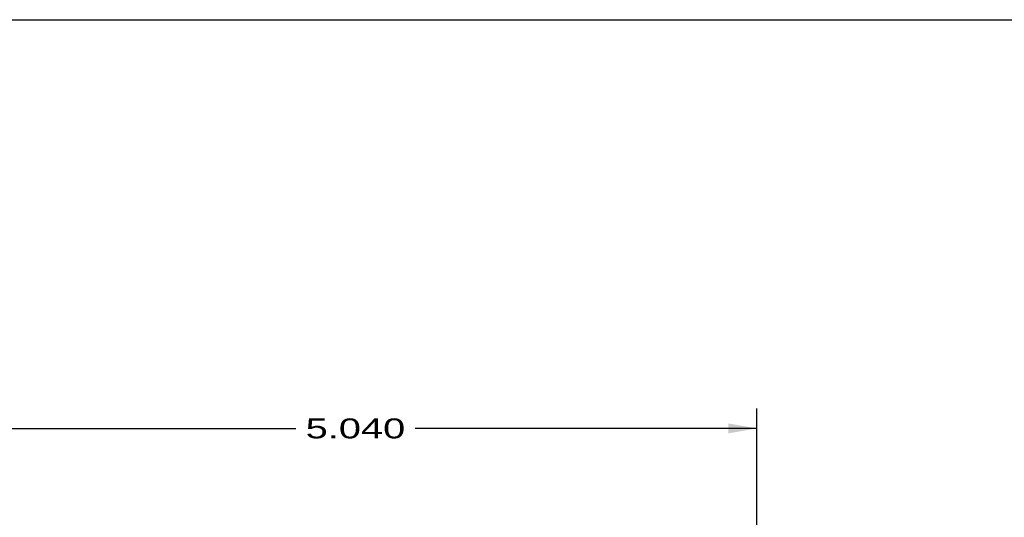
# Model space of a CAD drawing. Header units: inches. Extents: x 0 to 22, y 0 to 17.
# Tile 15 of 21: x 3.3 to 9.5, y 13.9 to 17. Entities that reach past the tile are written whole.
import ezdxf
from ezdxf.enums import TextEntityAlignment as Align

# ---------------------------------------------------------------- set-up
doc = ezdxf.new("R2010")
doc.units = ezdxf.units.IN
doc.header["$LTSCALE"] = 1.21
doc.header["$MEASUREMENT"] = 0
doc.layers.get('0').update_dxf_attribs({"linetype": 'CONTINUOUS'})
doc.dimstyles.new('DIMSTYLE_1', dxfattribs={"dimtxt": 0.125, "dimasz": 0.18, "dimexe": 0.125, "dimexo": 0.0625, "dimgap": 0.0625, "dimtad": 0, "dimtih": 1, "dimtoh": 1, "dimdec": 3, "dimzin": 4, "dimdsep": 46, "dimtxsty": 'Standard', "dimblk": '_FILLED', "dimblk1": '_FILLED', "dimblk2": '_FILLED', "dimcen": 0.09, "dimadec": 0, "dimazin": 0, "dimtp": 0.001, "dimtm": 0.001, "dimtfac": 1, "dimtdec": 3, "dimtofl": 0, "dimtmove": 0, "dimatfit": 3, "dimldrblk": '_FILLED', "dimfxl": 0, "dimtolj": 1, "dimtzin": 4, "dimarcsym": 0})

# ---------------------------------------------------------------- blocks, each defined once
blk = doc.blocks.new('_FILLED')
at = {"color": 0, "linetype": 'ByBlock'}
blk.add_solid([(0, 0), (-1, 0.174), (-1, -0.174)], dxfattribs=at)
blk = doc.blocks.new('*D1')
at = {"color": 2, "linetype": 'Continuous'}
for p, q in [((2.8925, 12.4221), (2.8925, 14.5592)), ((7.9324, 12.4221), (7.9324, 14.5592)), ((2.8925, 14.4342), (5.0374, 14.4342)), ((7.9324, 14.4342), (5.7874, 14.4342))]:
    blk.add_line(p, q, dxfattribs=at)
at = {"color": 2, "linetype": 'Continuous', "xscale": 0.18, "yscale": 0.18, "zscale": 0.18, "rotation": 180}
blk.add_blockref('_FILLED', (2.8925, 14.4342), dxfattribs=at)
at = {"color": 2, "linetype": 'Continuous', "xscale": 0.18, "yscale": 0.18, "zscale": 0.18}
blk.add_blockref('_FILLED', (7.9324, 14.4342), dxfattribs=at)
at = {"color": 2, "linetype": 'Continuous', "width": 1.249576}
blk.add_text('5.040', height=0.125, dxfattribs=at).set_placement((5.0999, 14.3717), (5.7249, 14.3717), align=Align.FIT)

msp = doc.modelspace()

# ---------------------------------------------------------------- linework, layer by layer
at = {"color": 7, "linetype": 'Continuous'}
msp.add_line((0, 17), (22, 17), dxfattribs=at)

# ---------------------------------------------------------------- dimensions: what is measured, and where the dimension line sits
at = {"color": 2, "linetype": 'Continuous'}
dim = msp.add_linear_dim(base=(7.9324, 14.4342), p1=(2.8925, 12.3596), p2=(7.9324, 12.3596), dimstyle='DIMSTYLE_1', dxfattribs=at)
dim.commit()
dim.dimension.update_dxf_attribs({"geometry": '*D1', "text_midpoint": (5.4124, 14.4342), "dimtype": 160})

doc.saveas('drawing.dxf')
